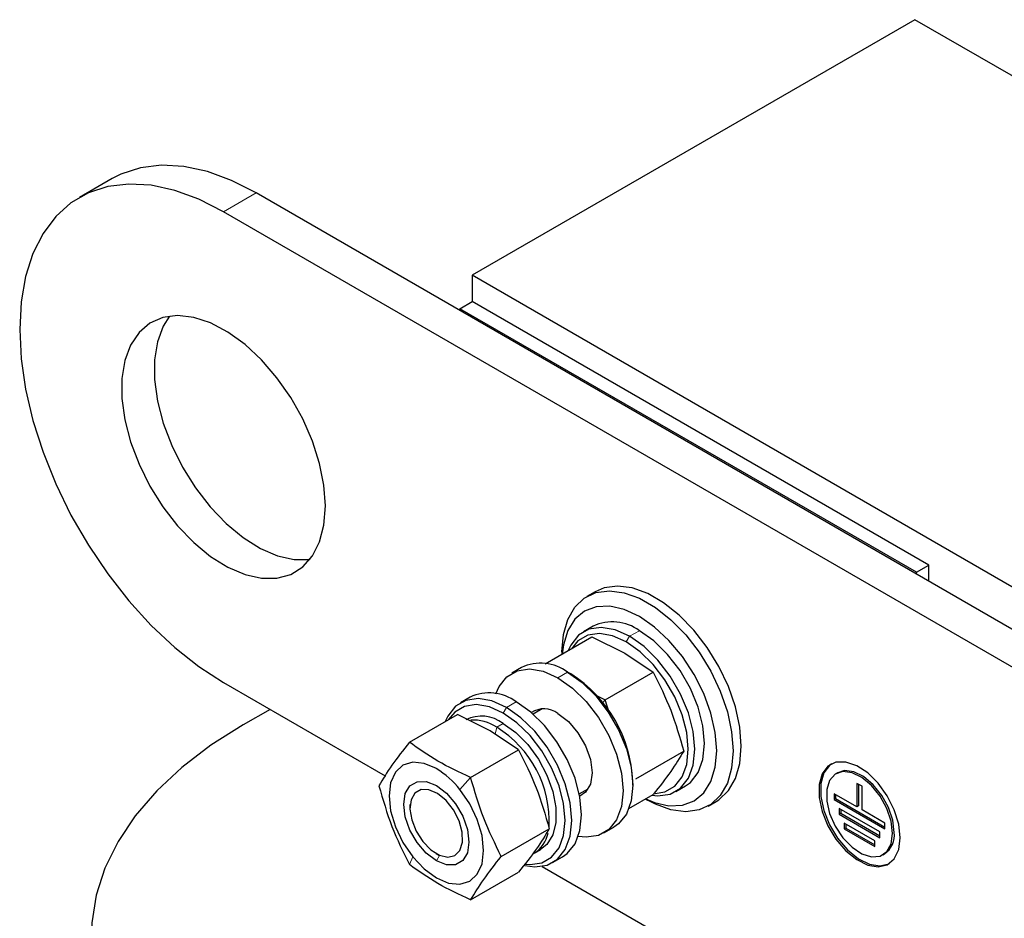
# Model space of a CAD drawing. Header units: millimetres. Extents: x 5 to 418, y 2 to 292.
# Tile 15 of 23: x 237 to 254, y 112 to 127. Entities that reach past the tile are written whole.
import ezdxf

# ---------------------------------------------------------------- set-up
doc = ezdxf.new("R2010")
doc.units = ezdxf.units.MM

msp = doc.modelspace()

# ---------------------------------------------------------------- linework, layer by layer
at = {"color": 7, "linetype": 'Continuous', "lineweight": 25}
for p, q in [((252.3648, 127.1587), (244.6856, 122.7257)), ((291.9628, 104.2993), (252.3648, 127.1587)), ((238.4382, 124.4018), (237.8725, 124.0753)), ((287.607, 97.2128), (240.938, 124.1543)), ((287.0413, 96.8863), (240.3723, 123.8277)), ((284.2836, 99.8662), (244.6856, 122.7257)), ((244.6856, 122.7257), (244.6856, 122.2684)), ((244.4735, 122.1459), (244.6856, 122.2684)), ((252.3931, 117.574), (244.4735, 122.1459)), ((244.4735, 122.1459), (244.4735, 122.1133)), ((252.6052, 117.6965), (244.6856, 122.2684)), ((252.3931, 117.574), (252.6052, 117.6965)), ((252.6052, 117.4189), (252.6052, 117.6965)), ((252.3931, 117.5414), (252.3931, 117.574)), ((246.8177, 117.2368), (246.6763, 117.1551)), ((246.7848, 116.6405), (246.6151, 116.5425)), ((245.9535, 115.9874), (246.7631, 116.4547)), ((246.7631, 116.4547), (247.332, 116.1703)), ((246.2413, 116.1936), (246.2413, 116.1535)), ((247.332, 116.1703), (247.8246, 115.842)), ((245.5403, 115.922), (245.3706, 115.824)), ((246.3968, 115.8101), (246.3403, 115.8428)), ((246.9922, 115.3614), (247.8246, 115.842)), ((240.3723, 115.6623), (243.1763, 114.0436)), ((244.6494, 115.4077), (244.4797, 115.3097)), ((246.8395, 115.4378), (246.9922, 115.3614)), ((247.0686, 115.1241), (246.9922, 115.3614)), ((241.1785, 115.1969), (240.7117, 114.9274)), ((243.5973, 114.6271), (244.4297, 115.1077)), ((244.9985, 114.8233), (244.4297, 115.1077)), ((245.8987, 115.2051), (245.7422, 115.1148)), ((245.8688, 115.1879), (245.8792, 115.2043)), ((245.4911, 114.4949), (244.9985, 114.8233)), ((244.6587, 114.0144), (245.4911, 114.4949)), ((247.5229, 113.9935), (248.3553, 114.4741)), ((251.0252, 114.097), (250.9969, 114.0807)), ((247.4716, 113.8832), (247.4716, 113.9485)), ((251.4473, 113.8619), (251.3589, 113.9129)), ((251.3589, 113.9129), (251.3589, 113.5046)), ((246.5421, 113.7292), (246.6986, 113.8195)), ((246.6881, 113.8031), (246.6687, 113.8022)), ((248.215, 113.7711), (248.3847, 113.8691)), ((251.3872, 113.8966), (251.3872, 113.5209)), ((251.4473, 113.4536), (251.4473, 113.8619)), ((247.4034, 113.4758), (247.8246, 113.719)), ((247.6911, 113.6419), (247.7259, 113.6218)), ((248.7761, 113.5177), (248.9175, 113.5994)), ((251.3589, 113.5046), (250.9612, 113.7342)), ((250.9612, 113.7342), (250.9612, 113.6322)), ((250.9895, 113.6485), (250.9612, 113.6322)), ((250.9612, 113.6322), (251.8451, 113.1219)), ((250.9895, 113.7179), (250.9895, 113.6485)), ((250.9895, 113.6485), (251.8451, 113.1546)), ((243.6062, 113.5485), (243.6062, 113.4859)), ((251.7567, 113.0709), (251.0496, 113.4791)), ((251.0496, 113.4791), (251.0496, 113.377)), ((251.0779, 113.4627), (251.0779, 113.3933)), ((251.3872, 113.5209), (251.3589, 113.5046)), ((251.8451, 113.224), (251.4473, 113.4536)), ((251.0779, 113.3933), (251.0496, 113.377)), ((251.0496, 113.377), (251.7567, 112.9688)), ((251.0779, 113.3933), (251.7567, 113.0015)), ((245.1894, 112.6465), (246.0219, 113.127)), ((246.9705, 113.0527), (247.1402, 113.1507)), ((251.6683, 112.9178), (251.138, 113.2239)), ((251.138, 113.2239), (251.138, 113.1218)), ((251.1663, 113.1382), (251.138, 113.1218)), ((251.138, 113.1218), (251.6683, 112.8157)), ((251.1663, 113.2076), (251.1663, 113.1382)), ((251.1663, 113.1382), (251.6683, 112.8483)), ((251.7567, 112.9688), (251.7567, 113.0709)), ((251.8451, 113.1219), (251.8451, 113.224)), ((251.6683, 112.8157), (251.6683, 112.9178)), ((245.7598, 112.7002), (245.873, 112.7655)), ((244.0633, 112.694), (244.1175, 112.6627)), ((246.0795, 112.5384), (246.2492, 112.6363)), ((251.8094, 112.6734), (251.8376, 112.6897)), ((245.8972, 112.4729), (267.3555, 100.0853)), ((244.6587, 111.8913), (245.4911, 112.3719))]:
    msp.add_line(p, q, dxfattribs=at)
at = {"color": 7, "linetype": 'Continuous', "lineweight": 18}
for p, q in [((240.3723, 123.8277), (240.938, 124.1543)), ((247.5848, 116.5612), (247.4151, 116.4633)), ((247.3585, 116.3653), (247.4151, 116.4633)), ((246.1706, 115.7448), (246.3403, 115.8428)), ((245.4493, 115.3285), (245.2796, 115.2305)), ((246.95, 115.3138), (246.9922, 115.3614)), ((245.223, 115.1325), (245.2796, 115.2305)), ((245.1099, 114.8876), (245.223, 114.9529)), ((245.0855, 114.7653), (245.1099, 114.8876)), ((244.4735, 113.8055), (244.6587, 114.0144)), ((243.6533, 112.6384), (243.5973, 112.5041)), ((244.1176, 112.6626), (244.0634, 112.5687))]:
    msp.add_line(p, q, dxfattribs=at)
at = {"color": 7, "linetype": 'Continuous', "lineweight": 25, "flags": 128}
for points in [[(240.938, 124.1543), (240.5118, 124.3705), (240.0919, 124.5241), (239.6842, 124.6127), (239.2949, 124.6351), (238.9295, 124.591), (238.5935, 124.481), (238.4382, 124.4018)], [(240.3723, 123.8277), (239.9461, 124.044), (239.5262, 124.1975), (239.1186, 124.2862), (238.7292, 124.3086), (238.3639, 124.2645), (238.0278, 124.1544), (237.7259, 123.9801), (237.4626, 123.744), (237.2417, 123.4496), (237.0665, 123.1012), (236.9395, 122.7038), (236.8625, 122.2633), (236.8367, 121.786), (236.8625, 121.279), (236.9395, 120.7497), (237.0665, 120.2057), (237.2417, 119.6549), (237.4626, 119.1055), (237.7259, 118.5654), (238.0278, 118.0425), (238.3639, 117.5445), (238.7292, 117.0785), (239.1186, 116.6514), (239.5262, 116.2694), (239.9461, 115.9381), (240.3723, 115.6623)], [(242.14, 118.7245), (242.1146, 119.0842), (242.0391, 119.4629), (241.9156, 119.8497), (241.7477, 120.2334), (241.5402, 120.6032), (241.2991, 120.9482), (241.0314, 121.2587), (240.7447, 121.5256), (240.4473, 121.7412), (240.1477, 121.8995), (239.8546, 121.9957), (239.5764, 122.0272), (239.3211, 121.9931), (239.096, 121.8943), (238.9077, 121.7336), (238.7614, 121.5158), (238.6615, 121.247), (238.6109, 120.935), (238.6109, 120.5887), (238.6615, 120.2182), (238.7614, 119.8341), (238.9077, 119.4474), (239.096, 119.0693), (239.3211, 118.7106), (239.5764, 118.3817), (239.8546, 118.092), (240.1477, 117.8498), (240.4473, 117.6622), (240.7447, 117.5345), (241.0314, 117.4704), (241.2991, 117.4717), (241.5402, 117.5384), (241.7477, 117.6686), (241.9156, 117.8585), (242.0391, 118.1027), (242.1146, 118.3942), (242.14, 118.7245)], [(239.4376, 122.0173), (239.3271, 121.8423), (239.2272, 121.5735), (239.1766, 121.2615), (239.1766, 120.9153), (239.2272, 120.5448), (239.3271, 120.1607), (239.4733, 119.774), (239.6617, 119.3959), (239.8868, 119.0372), (240.1421, 118.7082), (240.4203, 118.4185), (240.7134, 118.1764), (241.013, 117.9888), (241.3104, 117.861), (241.5971, 117.7969), (241.8648, 117.7983), (241.8726, 117.7993)], [(248.9175, 113.5994), (248.965, 113.6293), (249.1301, 113.7865), (249.2523, 113.9993), (249.3272, 114.2603), (249.3525, 114.5608), (249.3272, 114.8905), (249.2523, 115.2382), (249.1301, 115.5919), (248.965, 115.9398), (248.7625, 116.2699), (248.5295, 116.5709), (248.274, 116.8327), (248.0046, 117.0464), (247.7306, 117.2046), (247.4612, 117.3019), (247.2057, 117.3351), (246.9727, 117.303), (246.8177, 117.2368)], [(246.2413, 116.1936), (246.2665, 116.4941), (246.3415, 116.7552), (246.4637, 116.9679), (246.6288, 117.1251), (246.8313, 117.2214), (247.0643, 117.2535), (247.3198, 117.2203), (247.5892, 117.1229), (247.8632, 116.9647), (248.1326, 116.7511), (248.3881, 116.4893), (248.6211, 116.1882), (248.8236, 115.8581), (248.9887, 115.5103), (249.1108, 115.1565), (249.1858, 114.8089), (249.2111, 114.4792), (249.1858, 114.1787), (249.1108, 113.9176), (248.9887, 113.7049), (248.8236, 113.5477), (248.6211, 113.4514), (248.3881, 113.4193), (248.1326, 113.4525), (247.8632, 113.5499), (247.7259, 113.6218)], [(247.6957, 113.6446), (247.8469, 113.5818), (248.0989, 113.5246), (248.3312, 113.5339), (248.5348, 113.6093), (248.7018, 113.748), (248.826, 113.9445), (248.9025, 114.1914), (248.9283, 114.4792), (248.9025, 114.7968), (248.826, 115.1319), (248.7018, 115.4718), (248.5348, 115.8034), (248.3312, 116.1138), (248.0989, 116.3913), (247.8469, 116.6251), (247.5848, 116.8062), (247.3227, 116.9277), (247.0706, 116.9849), (246.8384, 116.9756), (246.6348, 116.9002), (246.4677, 116.7616), (246.3435, 116.565), (246.2671, 116.3181), (246.2459, 116.1561)], [(247.4151, 116.4633), (247.1633, 116.5759), (246.9242, 116.6173), (246.7097, 116.5855), (246.5305, 116.482), (246.3957, 116.3121), (246.3519, 116.2173)], [(247.3585, 116.3653), (247.1193, 116.4722), (246.8922, 116.5116), (246.6884, 116.4814), (246.5182, 116.3831), (246.4055, 116.2483)], [(248.3847, 113.8691), (248.4693, 113.9296), (248.6041, 114.0995), (248.6878, 114.3273), (248.7161, 114.6016), (248.6878, 114.9087), (248.6041, 115.2332), (248.4693, 115.5587), (248.2902, 115.869), (248.0756, 116.1485), (247.8365, 116.3832), (247.5848, 116.5612)], [(247.8598, 113.7369), (248.0286, 113.7669), (248.1988, 113.8652), (248.3269, 114.0266), (248.4063, 114.2431), (248.4333, 114.5037), (248.4063, 114.7954), (248.3269, 115.1036), (248.1988, 115.4129), (248.0286, 115.7077), (247.8248, 115.9732), (247.5977, 116.1961), (247.3585, 116.3653)], [(247.8018, 113.7058), (247.9059, 113.6963), (248.1205, 113.7282), (248.2996, 113.8316), (248.4344, 114.0015), (248.5181, 114.2293), (248.5464, 114.5037), (248.5181, 114.8108), (248.4344, 115.1352), (248.2996, 115.4607), (248.1205, 115.771), (247.9059, 116.0505), (247.6668, 116.2852), (247.4151, 116.4633)], [(245.0959, 115.4671), (245.1512, 115.5937), (245.286, 115.7636), (245.4652, 115.867), (245.6797, 115.8988), (245.9188, 115.8574), (246.1706, 115.7448)], [(246.3403, 115.8428), (246.592, 115.6647), (246.8311, 115.43), (247.0457, 115.1506), (247.2248, 114.8403), (247.3596, 114.5147), (247.4433, 114.1903), (247.4716, 113.8832), (247.4433, 113.6089), (247.3596, 113.381), (247.2248, 113.2111), (247.1402, 113.1507)], [(246.1706, 115.7448), (246.4223, 115.5667), (246.6614, 115.3321), (246.8759, 115.0526), (247.0551, 114.7423), (247.1899, 114.4168), (247.2736, 114.0923), (247.3019, 113.7852), (247.2736, 113.5109), (247.1899, 113.2831), (247.0551, 113.1132), (246.8759, 113.0097), (246.6614, 112.9779), (246.524, 112.9933)], [(245.2796, 115.2305), (245.0278, 115.3431), (244.7887, 115.3845), (244.5742, 115.3527), (244.3951, 115.2492), (244.2603, 115.0793), (244.2164, 114.9845)], [(245.223, 115.1325), (244.9839, 115.2395), (244.7567, 115.2788), (244.5529, 115.2486), (244.3827, 115.1503), (244.2701, 115.0155)], [(246.2492, 112.6363), (246.3338, 112.6968), (246.4686, 112.8667), (246.5523, 113.0945), (246.5807, 113.3689), (246.5523, 113.676), (246.4686, 114.0004), (246.3338, 114.3259), (246.1547, 114.6362), (245.9402, 114.9157), (245.7011, 115.1504), (245.4493, 115.3285)], [(245.6053, 112.5107), (245.6894, 112.5039), (245.8932, 112.5342), (246.0633, 112.6324), (246.1914, 112.7938), (246.2709, 113.0103), (246.2978, 113.2709), (246.2709, 113.5626), (246.1914, 113.8709), (246.0633, 114.1801), (245.8932, 114.4749), (245.6894, 114.7404), (245.4622, 114.9633), (245.223, 115.1325)], [(245.5997, 112.4862), (245.7705, 112.4636), (245.985, 112.4954), (246.1641, 112.5988), (246.2989, 112.7687), (246.3826, 112.9966), (246.411, 113.2709), (246.3826, 113.578), (246.2989, 113.9024), (246.1641, 114.228), (245.985, 114.5382), (245.7705, 114.8177), (245.5313, 115.0524), (245.2796, 115.2305)], [(246.1706, 115.1243), (246.3541, 114.9847), (246.5197, 114.7917), (246.6511, 114.5641), (246.7354, 114.3242), (246.7645, 114.0955), (246.7354, 113.9003), (246.6511, 113.7578), (246.5495, 113.6914)], [(245.223, 114.9529), (245.443, 114.795), (245.6502, 114.5847), (245.8326, 114.334), (245.9795, 114.0576), (246.0825, 113.7716), (246.1356, 113.4925), (246.1356, 113.2366), (246.0825, 113.0188), (245.9795, 112.8516), (245.873, 112.7655)], [(240.7117, 114.9274), (240.1516, 114.5727), (239.6507, 114.1898), (239.213, 113.7818), (238.8425, 113.3522), (238.5422, 112.9047), (238.3147, 112.4431), (238.162, 111.9714), (238.0853, 111.4935), (238.0853, 111.0136), (238.162, 110.5358), (238.3147, 110.064), (238.5422, 109.6024), (238.8425, 109.155), (239.213, 108.7254), (239.6507, 108.3173), (240.1516, 107.9344), (240.7117, 107.5797)], [(244.0634, 114.1691), (243.8511, 114.2594), (243.6533, 114.279), (243.4834, 114.2265), (243.353, 114.1056), (243.2711, 113.9245), (243.2431, 113.6954), (243.2711, 113.4342), (243.353, 113.1584), (243.4834, 112.887), (243.6533, 112.6384)], [(252.1102, 112.9688), (252.084, 113.2043), (252.0073, 113.4525), (251.8858, 113.6952), (251.7285, 113.9142), (251.547, 114.0934), (251.3549, 114.2195), (251.1663, 114.2831), (250.9954, 114.2795), (250.8546, 114.209), (250.7546, 114.0768), (250.7026, 113.8926), (250.7026, 113.6703), (250.7546, 113.4261), (250.8546, 113.1784), (250.9954, 112.9454), (251.1663, 112.7443), (251.3549, 112.5903), (251.547, 112.4945), (251.7285, 112.4642), (251.8858, 112.5017), (252.0073, 112.604), (252.084, 112.7637), (252.1102, 112.9688)], [(250.9175, 114.2509), (250.8829, 114.2253), (250.7829, 114.0931), (250.7309, 113.909), (250.7309, 113.6866), (250.7829, 113.4425), (250.8829, 113.1947), (251.0237, 112.9617), (251.1946, 112.7607), (251.3832, 112.6066), (251.5753, 112.5109), (251.7567, 112.4806), (251.9141, 112.518), (251.917, 112.5195)], [(251.9777, 113.0454), (251.9521, 113.2557), (251.8778, 113.4767), (251.7614, 113.6889), (251.613, 113.8734), (251.4461, 114.0138), (251.2753, 114.0976), (251.1159, 114.1174), (250.982, 114.0714), (250.8855, 113.9637), (250.835, 113.8039), (250.835, 113.6061), (250.8855, 113.388), (250.982, 113.1689), (251.1159, 112.9683), (251.2753, 112.804), (251.4461, 112.6907), (251.613, 112.6383), (251.7614, 112.6515), (251.8778, 112.7293), (251.9521, 112.8646), (251.9777, 113.0454)], [(252.0059, 113.0617), (251.9804, 113.272), (251.9061, 113.4931), (251.7896, 113.7053), (251.6413, 113.8898), (251.4744, 114.0302), (251.3036, 114.114), (251.1442, 114.1338), (251.0252, 114.097)], [(244.0634, 112.5687), (243.8886, 112.7016), (243.7309, 112.8854), (243.6057, 113.1022), (243.5254, 113.3306), (243.4977, 113.5485), (243.5254, 113.7344), (243.6057, 113.8701), (243.7309, 113.9423), (243.8886, 113.9441), (244.0634, 113.8752)], [(244.4732, 112.7512), (244.5168, 112.8924), (244.5113, 113.0693), (244.4572, 113.2627), (244.3605, 113.4517), (244.2316, 113.6158), (244.0844, 113.7372), (243.935, 113.8028), (243.7994, 113.8054), (243.6925, 113.7448), (243.6258, 113.6276), (243.6065, 113.4663), (243.6367, 113.2786), (243.7131, 113.0848), (243.8275, 112.9058), (243.9674, 112.7611), (244.1178, 112.6663), (244.2622, 112.6317), (244.3852, 112.6611), (244.4732, 112.7512)], [(243.6533, 112.6384), (243.8511, 112.4296), (244.0634, 112.2747), (244.2757, 112.1845), (244.4735, 112.1649), (244.6434, 112.2173), (244.7737, 112.3382), (244.8557, 112.5194), (244.8836, 112.7484), (244.8557, 113.0097), (244.7737, 113.2854), (244.6434, 113.5569), (244.4735, 113.8055)], [(244.0634, 113.8752), (244.2382, 113.7423), (244.3959, 113.5584), (244.521, 113.3417), (244.6014, 113.1132), (244.6291, 112.8954), (244.6014, 112.7095), (244.521, 112.5738), (244.3959, 112.5015), (244.2382, 112.4997), (244.0634, 112.5687)]]:
    msp.add_lwpolyline(points, dxfattribs=at)
at = {"color": 7, "linetype": 'Continuous', "lineweight": 25}
for centre, radius, start, end in [((247.1182, 115.9282), 0.7864, 53.60737, 115.08217), ((245.8737, 115.2098), 0.7864, 53.60737, 115.08217), ((245.1542, 113.8516), 2.3195, 2.39475, 57.60525), ((244.9827, 114.6955), 0.7864, 53.60737, 115.08217), ((245.9309, 114.8125), 0.3932, 52.44112, 123.60317), ((244.8449, 114.4484), 0.6304, 53.1466, 115.54294), ((244.6928, 114.2516), 0.7605, 56.73811, 92.49817), ((244.0984, 113.2499), 1.9249, 357.33088, 58.29747), ((243.2833, 112.8763), 1.5099, 37.97873, 58.8941), ((251.6102, 113.0167), 0.3983, 304.82234, 6.48984), ((245.4634, 113.1623), 0.549, 302.68137, 348.36254)]:
    msp.add_arc(centre, radius, start, end, dxfattribs=at)
for points, knots in [([(247.8246, 115.842), (247.9321, 115.625), (248.1471, 115.191), (248.2859, 114.7131), (248.3553, 114.4741)], [0, 0, 0, 0, 0.4999949, 1, 1, 1, 1]), ([(243.5973, 114.6271), (243.4898, 114.4903), (243.2748, 114.2166), (243.136, 113.9868), (243.0666, 113.872)], [0, 0, 0, 0, 0.4999949, 1, 1, 1, 1]), ([(244.6587, 114.0144), (244.4624, 114.1056), (244.0705, 114.2879), (243.7548, 114.5142), (243.5973, 114.6271)], [0, 0, 0, 0, 0.50087292, 1, 1, 1, 1]), ([(245.4911, 114.4949), (245.5986, 114.2779), (245.8136, 113.8439), (245.9525, 113.366), (246.0219, 113.127)], [0, 0, 0, 0, 0.4999949, 1, 1, 1, 1]), ([(248.3553, 114.4741), (248.2859, 114.3592), (248.1471, 114.1295), (247.9321, 113.8558), (247.8246, 113.719)], [0, 0, 0, 0, 0.4999949, 1, 1, 1, 1]), ([(245.1894, 112.6465), (245.0819, 112.8635), (244.8669, 113.2974), (244.7281, 113.7754), (244.6587, 114.0144)], [0, 0, 0, 0, 0.4999949, 1, 1, 1, 1]), ([(243.0666, 113.872), (243.136, 113.633), (243.2748, 113.1551), (243.4898, 112.7211), (243.5973, 112.5041)], [0, 0, 0, 0, 0.4999949, 1, 1, 1, 1]), ([(246.0219, 113.127), (245.9525, 113.0122), (245.8136, 112.7824), (245.5986, 112.5087), (245.4911, 112.3719)], [0, 0, 0, 0, 0.4999949, 1, 1, 1, 1]), ([(244.6587, 111.8913), (244.7281, 112.0062), (244.8669, 112.2359), (245.0819, 112.5096), (245.1894, 112.6465)], [0, 0, 0, 0, 0.4999949, 1, 1, 1, 1]), ([(244.6587, 111.8913), (244.4624, 111.9826), (244.0705, 112.1649), (243.7548, 112.3912), (243.5973, 112.5041)], [0, 0, 0, 0, 0.50087292, 1, 1, 1, 1])]:
    msp.add_open_spline(points, degree=3, knots=knots, dxfattribs=at)

doc.saveas('drawing.dxf')
